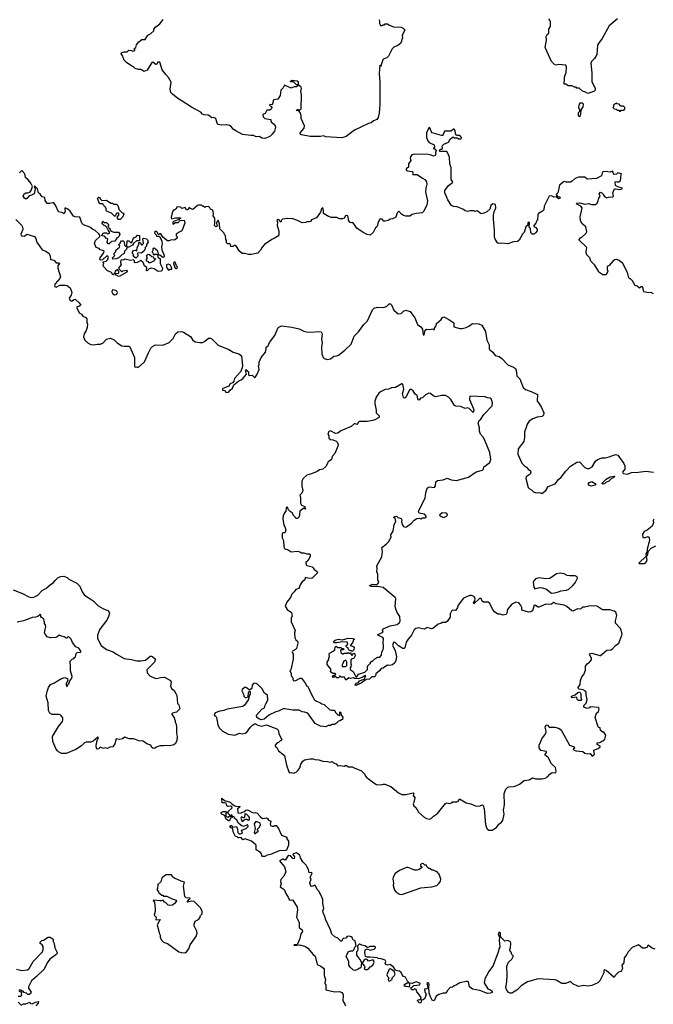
# Model space of a CAD drawing. Extents: x 1985742 to 2252716, y 78271 to 266492.
# Tile 25 of 250: x 2056606 to 2064611, y 155902 to 168344. Entities that reach past the tile are written whole.
import ezdxf

# ---------------------------------------------------------------- set-up
doc = ezdxf.new("R2010")
doc.units = 0

msp = doc.modelspace()

# ---------------------------------------------------------------- linework, layer by layer
at = {"layer": '0CON10XD'}
for points in [[(2061143, 168345), (2061152, 168332), (2061153, 168295), (2061165, 168270), (2061185, 168270), (2061195, 168280), (2061215, 168280), (2061225, 168290), (2061255, 168290), (2061268, 168278), (2061330, 168255), (2061425, 168248), (2061455, 168234), (2061470, 168215), (2061440, 168145), (2061442, 168115), (2061434, 168096), (2061432, 168075), (2061417, 168045), (2061385, 168018), (2061335, 167997), (2061314, 167976), (2061265, 167882), (2061245, 167862), (2061205, 167848), (2061195, 167838), (2061165, 167750), (2061155, 167768), (2061149, 167665), (2061158, 167558), (2061157, 167275), (2061148, 167165), (2061135, 167110), (2061118, 167085), (2061075, 167066), (2061047, 167043), (2061011, 167031), (2060835, 166948), (2060731, 166869), (2060675, 166850), (2060475, 166863), (2060445, 166877), (2060405, 166870), (2060275, 166868), (2060165, 166891), (2060154, 166895), (2060151, 166915), (2060202, 166975), (2060206, 167005), (2060164, 167095), (2060164, 167135), (2060151, 167171), (2060132, 167192), (2060100, 167195), (2060115, 167210), (2060125, 167210), (2060135, 167200), (2060162, 167218), (2060167, 167395), (2060159, 167435), (2060168, 167475), (2060162, 167492), (2060135, 167513), (2060127, 167513), (2060105, 167497), (2060075, 167496), (2060035, 167480), (2059950, 167515), (2059937, 167483), (2059906, 167454), (2059898, 167385), (2059868, 167342), (2059815, 167332), (2059808, 167325), (2059806, 167294), (2059795, 167270), (2059775, 167271), (2059763, 167265), (2059770, 167255), (2059789, 167249), (2059791, 167235), (2059784, 167215), (2059765, 167201), (2059729, 167201), (2059709, 167161), (2059678, 167145), (2059684, 167115), (2059705, 167094), (2059780, 167085), (2059778, 167065), (2059782, 167055), (2059830, 167015), (2059840, 166985), (2059826, 166934), (2059795, 166898), (2059765, 166868), (2059705, 166843), (2059665, 166846), (2059635, 166870), (2059595, 166863), (2059562, 166882), (2059525, 166880), (2059420, 166895), (2059335, 166938), (2059305, 166960), (2059280, 166995), (2059255, 167008), (2059225, 167017), (2059155, 167013), (2059115, 167019), (2059100, 167035), (2059085, 167097), (2059055, 167110), (2059033, 167103), (2059010, 167125), (2058987, 167137), (2058935, 167142), (2058915, 167152), (2058896, 167176), (2058775, 167240), (2058648, 167325), (2058605, 167347), (2058535, 167403), (2058517, 167425), (2058508, 167465), (2058522, 167555), (2058488, 167615), (2058451, 167651), (2058405, 167712), (2058375, 167809), (2058352, 167808), (2058335, 167780), (2058325, 167780), (2058287, 167807), (2058275, 167802), (2058218, 167705), (2058175, 167688), (2058155, 167708), (2058136, 167716), (2058107, 167713), (2058066, 167726), (2058045, 167750), (2058010, 167765), (2057954, 167804), (2057928, 167835), (2057912, 167865), (2057910, 167885), (2057890, 167915), (2057894, 167926), (2057925, 167937), (2057965, 167940), (2057985, 167960), (2058017, 167957), (2058035, 167948), (2058060, 167955), (2058060, 167965), (2058050, 167975), (2058072, 167995), (2058084, 168026), (2058110, 168065), (2058148, 168092), (2058190, 168095), (2058225, 168150), (2058260, 168165), (2058300, 168205), (2058302, 168225), (2058328, 168255), (2058375, 168290), (2058418, 168345)], [(2063265, 167948), (2063247, 167995), (2063261, 168085), (2063257, 168133), (2063271, 168159), (2063290, 168175), (2063290, 168225), (2063312, 168258), (2063312, 168322), (2063305, 168340), (2063290, 168355)], [(2064157, 168355), (2064053, 168265), (2063967, 168105), (2063917, 168045), (2063906, 168024), (2063896, 167904), (2063870, 167855), (2063832, 167815), (2063823, 167793), (2063836, 167674), (2063836, 167565), (2063878, 167475), (2063878, 167455), (2063860, 167435), (2063785, 167412), (2063755, 167430), (2063715, 167442), (2063675, 167478), (2063645, 167480), (2063635, 167490), (2063615, 167490), (2063585, 167510), (2063535, 167510), (2063505, 167530), (2063485, 167530), (2063488, 167605), (2063494, 167636), (2063512, 167675), (2063514, 167744), (2063508, 167768), (2063415, 167780), (2063385, 167770), (2063365, 167778), (2063325, 167818), (2063265, 167948)], [(2060125, 167520), (2060105, 167520), (2060065, 167558), (2060035, 167558), (2060022, 167565), (2060045, 167582), (2060113, 167573), (2060123, 167563), (2060125, 167520)], [(2063675, 167120), (2063690, 167135), (2063697, 167153), (2063700, 167205), (2063726, 167244), (2063728, 167275), (2063715, 167290), (2063685, 167290), (2063673, 167275), (2063668, 167235), (2063680, 167205), (2063680, 167185), (2063663, 167167), (2063660, 167135), (2063675, 167120)], [(2064195, 167190), (2064205, 167200), (2064235, 167200), (2064250, 167215), (2064250, 167235), (2064235, 167250), (2064202, 167252), (2064180, 167275), (2064155, 167280), (2064145, 167290), (2064135, 167280), (2064122, 167278), (2064110, 167265), (2064110, 167245), (2064100, 167235), (2064115, 167220), (2064142, 167212), (2064155, 167200), (2064175, 167200), (2064185, 167190), (2064195, 167190)], [(2062053, 166483), (2062040, 166525), (2062036, 166606), (2062012, 166665), (2061995, 166677), (2061915, 166678), (2061910, 166695), (2061922, 166708), (2061935, 166708), (2061948, 166715), (2061950, 166725), (2061942, 166745), (2061949, 166755), (2061965, 166771), (2062025, 166798), (2062044, 166836), (2062075, 166860), (2062085, 166860), (2062095, 166850), (2062132, 166852), (2062155, 166838), (2062185, 166840), (2062186, 166855), (2062165, 166882), (2062135, 166880), (2062122, 166885), (2062112, 166905), (2062108, 166945), (2062095, 166961), (2062085, 166963), (2062056, 166934), (2061972, 166935), (2061957, 166893), (2061948, 166882), (2061935, 166879), (2061816, 166915), (2061803, 166935), (2061789, 166979), (2061785, 166984), (2061775, 166979), (2061747, 166915), (2061746, 166855), (2061764, 166814), (2061781, 166791), (2061841, 166761), (2061848, 166735), (2061840, 166720), (2061830, 166715), (2061855, 166708), (2061866, 166694), (2061859, 166665), (2061863, 166645), (2061855, 166628), (2061835, 166618), (2061805, 166631), (2061745, 166644), (2061645, 166641), (2061595, 166646), (2061560, 166635), (2061542, 166612), (2061538, 166595), (2061547, 166563), (2061520, 166525), (2061518, 166482), (2061490, 166460), (2061487, 166445), (2061505, 166436), (2061565, 166428), (2061576, 166415), (2061570, 166395), (2061575, 166390), (2061628, 166388), (2061695, 166340), (2061726, 166326), (2061747, 166295), (2061749, 166265), (2061736, 166215), (2061734, 166166), (2061760, 166055), (2061752, 166005), (2061713, 165925), (2061690, 165905), (2061614, 165896), (2061565, 165882), (2061535, 165862), (2061485, 165862), (2061455, 165872), (2061430, 165885), (2061395, 165924), (2061374, 165905), (2061359, 165851), (2061315, 165828), (2061285, 165822), (2061260, 165805), (2061225, 165798), (2061205, 165798), (2061185, 165822), (2061162, 165828), (2061148, 165812), (2061130, 165775), (2061127, 165743), (2061118, 165725), (2061102, 165715), (2061070, 165655), (2061035, 165623), (2060995, 165632), (2060945, 165657), (2060865, 165712), (2060815, 165782), (2060795, 165778), (2060777, 165787), (2060762, 165812), (2060762, 165828), (2060751, 165865), (2060735, 165872), (2060723, 165865), (2060705, 165836), (2060685, 165830), (2060645, 165829), (2060615, 165846), (2060545, 165844), (2060506, 165856), (2060444, 165894), (2060444, 165935), (2060435, 165970), (2060420, 165955), (2060408, 165912), (2060355, 165842), (2060292, 165815), (2060280, 165795), (2060265, 165788), (2060235, 165790), (2060215, 165780), (2060175, 165778), (2060115, 165808), (2060056, 165826), (2059995, 165833), (2059928, 165822), (2059910, 165805), (2059908, 165792), (2059895, 165790), (2059883, 165815), (2059865, 165821), (2059856, 165805), (2059863, 165785), (2059861, 165745), (2059881, 165671), (2059880, 165625), (2059869, 165611), (2059835, 165588), (2059792, 165568), (2059698, 165505), (2059669, 165471), (2059648, 165432), (2059615, 165393), (2059535, 165378), (2059495, 165378), (2059445, 165392), (2059415, 165390), (2059385, 165418), (2059335, 165490), (2059315, 165490), (2059305, 165480), (2059275, 165480), (2059270, 165505), (2059258, 165518), (2059245, 165510), (2059232, 165512), (2059220, 165525), (2059220, 165555), (2059210, 165565), (2059208, 165618), (2059192, 165632), (2059188, 165648), (2059135, 165700), (2059129, 165765), (2059115, 165810), (2059100, 165795), (2059092, 165775), (2059100, 165735), (2059085, 165726), (2059067, 165745), (2059072, 165775), (2059070, 165835), (2059052, 165865), (2059056, 165895), (2059046, 165936), (2059015, 165950), (2059010, 165965), (2058992, 165982), (2058952, 165978), (2058945, 165970), (2058925, 165990), (2058915, 165990), (2058905, 166000), (2058865, 166002), (2058853, 165997), (2058795, 165948), (2058758, 165958), (2058745, 165970), (2058738, 165952), (2058725, 165940), (2058712, 165942), (2058695, 165970), (2058655, 165960), (2058637, 165977), (2058595, 165980), (2058578, 165952), (2058565, 165940), (2058555, 165940), (2058535, 165920), (2058518, 165845), (2058525, 165830), (2058575, 165840), (2058635, 165840), (2058640, 165835), (2058622, 165818), (2058550, 165795), (2058540, 165785), (2058542, 165762), (2058575, 165782), (2058607, 165783), (2058632, 165808), (2058685, 165810), (2058692, 165775), (2058653, 165675), (2058644, 165666), (2058619, 165661), (2058582, 165635), (2058582, 165615), (2058597, 165597), (2058597, 165583), (2058561, 165559), (2058525, 165564), (2058492, 165548), (2058475, 165550), (2058415, 165597), (2058388, 165638), (2058375, 165640), (2058365, 165630), (2058355, 165630), (2058346, 165656), (2058335, 165667), (2058324, 165666), (2058311, 165659), (2058312, 165642), (2058330, 165625), (2058335, 165610), (2058365, 165610), (2058375, 165602), (2058404, 165545), (2058407, 165513), (2058396, 165475), (2058403, 165435), (2058432, 165365), (2058432, 165348), (2058415, 165338), (2058377, 165367), (2058362, 165372), (2058357, 165405), (2058347, 165425), (2058305, 165456), (2058288, 165452), (2058290, 165425), (2058280, 165415), (2058280, 165405), (2058288, 165398), (2058292, 165382), (2058305, 165370), (2058315, 165380), (2058335, 165380), (2058350, 165365), (2058352, 165342), (2058381, 165321), (2058380, 165265), (2058412, 165205), (2058405, 165180), (2058392, 165168), (2058355, 165162), (2058305, 165196), (2058266, 165204), (2058244, 165196), (2058215, 165170), (2058208, 165175), (2058211, 165211), (2058182, 165235), (2058166, 165276), (2058135, 165300), (2058092, 165278), (2058065, 165272), (2058058, 165278), (2058057, 165297), (2058045, 165310), (2058005, 165300), (2057935, 165318), (2057922, 165308), (2057882, 165305), (2057878, 165275), (2057890, 165245), (2057860, 165215), (2057860, 165195), (2057895, 165160), (2057908, 165172), (2057955, 165178), (2057962, 165165), (2057958, 165152), (2057865, 165098), (2057820, 165115), (2057822, 165138), (2057855, 165140), (2057860, 165145), (2057860, 165165), (2057852, 165172), (2057848, 165188), (2057812, 165168), (2057810, 165145), (2057788, 165122), (2057782, 165122), (2057768, 165148), (2057715, 165170), (2057664, 165225), (2057662, 165245), (2057670, 165265), (2057662, 165272), (2057660, 165285), (2057697, 165293), (2057720, 165315), (2057720, 165325), (2057730, 165335), (2057722, 165342), (2057718, 165358), (2057705, 165358), (2057652, 165308), (2057625, 165307), (2057617, 165315), (2057622, 165335), (2057666, 165395), (2057672, 165415), (2057658, 165428), (2057625, 165437), (2057611, 165451), (2057574, 165464), (2057550, 165515), (2057566, 165555), (2057619, 165605), (2057623, 165615), (2057608, 165638), (2057561, 165681), (2057525, 165697), (2057493, 165723), (2057413, 165753), (2057391, 165775), (2057365, 165850), (2057305, 165852), (2057285, 165861), (2057243, 165925), (2057215, 165952), (2057182, 165965), (2057178, 165955), (2057179, 165921), (2057165, 165890), (2057150, 165905), (2057098, 165918), (2057060, 166000), (2057039, 166029), (2057025, 166032), (2056985, 166020), (2056955, 166022), (2056928, 166058), (2056925, 166098), (2056890, 166105), (2056865, 166140), (2056842, 166155), (2056833, 166205), (2056793, 166247), (2056790, 166235), (2056800, 166205), (2056790, 166145), (2056755, 166126), (2056725, 166120), (2056696, 166084), (2056685, 166078), (2056665, 166090), (2056650, 166115), (2056662, 166145), (2056684, 166156), (2056713, 166157), (2056735, 166167), (2056753, 166185), (2056770, 166235), (2056749, 166279), (2056715, 166322), (2056680, 166350), (2056671, 166395), (2056635, 166440), (2056605, 166408)], [(2064615, 164880), (2064586, 164896), (2064545, 164894), (2064495, 164904), (2064486, 164915), (2064483, 164953), (2064475, 164969), (2064460, 164970), (2064435, 164952), (2064407, 164977), (2064384, 164984), (2064348, 165045), (2064325, 165070), (2064315, 165070), (2064303, 165083), (2064285, 165150), (2064228, 165265), (2064182, 165302), (2064152, 165312), (2064125, 165310), (2064103, 165297), (2064055, 165240), (2064030, 165225), (2064028, 165188), (2064038, 165165), (2064015, 165120), (2063975, 165120), (2063924, 165154), (2063917, 165167), (2063873, 165243), (2063820, 165295), (2063810, 165335), (2063768, 165378), (2063762, 165415), (2063772, 165465), (2063672, 165562), (2063695, 165590), (2063705, 165590), (2063765, 165648), (2063773, 165665), (2063759, 165725), (2063708, 165768), (2063693, 165805), (2063688, 165855), (2063712, 165965), (2063695, 165989), (2063655, 166010), (2063642, 166025), (2063685, 166031), (2063745, 166012), (2063795, 166023), (2063829, 166009), (2063879, 166011), (2063901, 166025), (2063912, 166045), (2063925, 166090), (2063940, 166115), (2063928, 166145), (2063945, 166166), (2063963, 166155), (2063980, 166135), (2063980, 166125), (2064000, 166105), (2064025, 166092), (2064045, 166100), (2064100, 166105), (2064110, 166115), (2064102, 166155), (2064119, 166205), (2064135, 166209), (2064185, 166198), (2064217, 166205), (2064217, 166215), (2064165, 166231), (2064135, 166250), (2064128, 166292), (2064135, 166298), (2064150, 166295), (2064175, 166297), (2064195, 166312), (2064202, 166342), (2064200, 166365), (2064210, 166395), (2064165, 166410), (2064147, 166393), (2064118, 166388), (2064108, 166398), (2064106, 166416), (2064095, 166430), (2064065, 166418), (2064008, 166428), (2063975, 166422), (2063964, 166406), (2063955, 166370), (2063895, 166339), (2063775, 166328), (2063745, 166356), (2063665, 166353), (2063625, 166339), (2063585, 166303), (2063565, 166293), (2063515, 166293), (2063485, 166300), (2063428, 166255), (2063406, 166155), (2063386, 166135), (2063401, 166111), (2063426, 166106), (2063437, 166095), (2063415, 166082), (2063386, 166106), (2063353, 166103), (2063325, 166118), (2063296, 166114), (2063233, 165987), (2063227, 165943), (2063210, 165925), (2063162, 165895), (2063152, 165875), (2063150, 165815), (2063140, 165805), (2063128, 165772), (2063100, 165745), (2063102, 165732), (2063129, 165719), (2063142, 165695), (2063142, 165675), (2063125, 165650), (2063107, 165633), (2063080, 165635), (2063063, 165653), (2063060, 165705), (2063042, 165725), (2063048, 165778), (2063036, 165786), (2063025, 165778), (2063024, 165746), (2063002, 165728), (2062980, 165655), (2062959, 165635), (2062915, 165558), (2062895, 165540), (2062845, 165538), (2062775, 165512), (2062695, 165520), (2062655, 165518), (2062644, 165524), (2062615, 165570), (2062607, 165597), (2062607, 165685), (2062592, 165825), (2062592, 165875), (2062600, 165915), (2062620, 165965), (2062618, 166008), (2062583, 166017), (2062560, 165995), (2062545, 165950), (2062510, 165915), (2062472, 165898), (2062435, 165892), (2062387, 165927), (2062355, 165922), (2062345, 165928), (2062295, 165928), (2062265, 165920), (2062235, 165930), (2062215, 165948), (2062135, 165978), (2062085, 165982), (2062062, 165995), (2062015, 166070), (2061978, 166155), (2061976, 166184), (2062025, 166248), (2062076, 166285), (2062077, 166297), (2062057, 166325), (2062058, 166475), (2062053, 166483)], [(2057875, 165820), (2057855, 165820), (2057840, 165835), (2057840, 165855), (2057860, 165875), (2057858, 165898), (2057832, 165898), (2057820, 165885), (2057818, 165862), (2057805, 165860), (2057765, 165900), (2057712, 165922), (2057700, 165935), (2057700, 165955), (2057690, 165975), (2057660, 166005), (2057658, 166018), (2057625, 166018), (2057615, 166022), (2057590, 166085), (2057605, 166100), (2057615, 166100), (2057625, 166080), (2057645, 166060), (2057705, 166062), (2057758, 166028), (2057780, 166025), (2057793, 166013), (2057830, 166015), (2057848, 165995), (2057862, 165942), (2057902, 165902), (2057915, 165900), (2057920, 165885), (2057910, 165855), (2057875, 165820)], [(2056558, 165818), (2056633, 165743), (2056642, 165725), (2056646, 165695), (2056620, 165635), (2056628, 165615), (2056665, 165610), (2056695, 165636), (2056792, 165605), (2056806, 165586), (2056824, 165535), (2056892, 165435), (2056935, 165420), (2056978, 165388), (2056993, 165355), (2056994, 165314), (2057021, 165311)], [(2057735, 165510), (2057722, 165512), (2057712, 165532), (2057720, 165575), (2057705, 165580), (2057677, 165607), (2057642, 165615), (2057655, 165642), (2057675, 165653), (2057702, 165652), (2057715, 165640), (2057740, 165645), (2057740, 165665), (2057723, 165683), (2057708, 165718), (2057688, 165738), (2057672, 165742), (2057655, 165760), (2057650, 165775), (2057655, 165800), (2057672, 165782), (2057705, 165780), (2057728, 165758), (2057730, 165745), (2057720, 165735), (2057728, 165728), (2057732, 165712), (2057747, 165707), (2057752, 165682), (2057762, 165672), (2057795, 165660), (2057855, 165660), (2057870, 165635), (2057865, 165610), (2057845, 165590), (2057832, 165588), (2057830, 165575), (2057810, 165545), (2057768, 165542), (2057735, 165510)], [(2057785, 165320), (2057780, 165335), (2057810, 165365), (2057800, 165375), (2057800, 165395), (2057818, 165412), (2057823, 165437), (2057868, 165472), (2057870, 165485), (2057860, 165495), (2057860, 165505), (2057880, 165525), (2057880, 165535), (2057892, 165548), (2057915, 165550), (2057928, 165538), (2057930, 165495), (2057942, 165482), (2057955, 165480), (2057960, 165485), (2057962, 165548), (2057985, 165548), (2058005, 165530), (2058025, 165530), (2058045, 165588), (2058078, 165602), (2058095, 165620), (2058118, 165618), (2058118, 165552), (2058082, 165548), (2058042, 165518), (2058030, 165495), (2057985, 165470), (2057962, 165468), (2057957, 165443), (2057932, 165418), (2057925, 165390), (2057897, 165373), (2057860, 165335), (2057825, 165322), (2057785, 165320)], [(2058075, 165330), (2058042, 165352), (2058040, 165365), (2058050, 165375), (2058032, 165392), (2058030, 165405), (2058045, 165428), (2058065, 165430), (2058088, 165422), (2058090, 165465), (2058110, 165505), (2058112, 165528), (2058128, 165528), (2058145, 165500), (2058155, 165500), (2058170, 165515), (2058162, 165575), (2058170, 165585), (2058210, 165575), (2058222, 165562), (2058228, 165535), (2058210, 165505), (2058208, 165482), (2058190, 165465), (2058190, 165445), (2058182, 165438), (2058180, 165425), (2058145, 165393), (2058102, 165398), (2058090, 165385), (2058098, 165378), (2058098, 165355), (2058075, 165330)], [(2058255, 165272), (2058243, 165273), (2058228, 165288), (2058210, 165295), (2058210, 165315), (2058222, 165335), (2058210, 165355), (2058215, 165370), (2058228, 165382), (2058248, 165378), (2058275, 165350), (2058288, 165348), (2058302, 165332), (2058320, 165325), (2058295, 165293), (2058255, 165272)], [(2057021, 165311), (2057038, 165305), (2057065, 165270), (2057105, 165270), (2057110, 165265), (2057088, 165232), (2057088, 165205), (2057121, 165095), (2057113, 165075), (2057054, 165005), (2057046, 164985), (2057050, 164975), (2057065, 164966), (2057115, 164989), (2057185, 164991), (2057205, 164987), (2057245, 164958), (2057263, 164895), (2057256, 164864), (2057233, 164825), (2057242, 164795), (2057265, 164788), (2057290, 164810), (2057305, 164811), (2057356, 164765), (2057380, 164735), (2057355, 164719), (2057330, 164715), (2057328, 164705), (2057359, 164639), (2057385, 164622), (2057405, 164600), (2057442, 164582), (2057456, 164566), (2057454, 164524), (2057464, 164495), (2057457, 164455), (2057444, 164415), (2057420, 164375), (2057412, 164335), (2057428, 164295), (2057472, 164255), (2057505, 164241), (2057545, 164237), (2057585, 164246), (2057625, 164243), (2057655, 164256), (2057705, 164307), (2057755, 164322), (2057799, 164299), (2057839, 164259), (2057896, 164224), (2057925, 164218), (2057985, 164218), (2057999, 164209), (2058057, 164075), (2058055, 163960), (2058065, 163952), (2058087, 163957), (2058105, 163948), (2058185, 164022), (2058234, 164135), (2058265, 164194), (2058285, 164215), (2058323, 164237), (2058415, 164231), (2058495, 164264), (2058545, 164315), (2058574, 164375), (2058605, 164401), (2058654, 164404), (2058675, 164397), (2058763, 164343), (2058794, 164295), (2058825, 164273), (2058880, 164265), (2058915, 164266), (2058941, 164279), (2058990, 164320), (2059015, 164322), (2059035, 164310), (2059113, 164233), (2059247, 164177), (2059305, 164143), (2059375, 164122), (2059408, 164095), (2059421, 163975), (2059417, 163945), (2059396, 163893), (2059319, 163811), (2059310, 163775), (2059293, 163757), (2059265, 163741), (2059249, 163715), (2059174, 163685), (2059168, 163675), (2059170, 163665), (2059195, 163660), (2059214, 163634), (2059245, 163638), (2059265, 163665), (2059295, 163689), (2059311, 163729), (2059375, 163780), (2059405, 163792), (2059429, 163815), (2059470, 163865), (2059457, 163915), (2059465, 163923), (2059496, 163895), (2059498, 163858), (2059505, 163850), (2059545, 163853), (2059575, 163820), (2059604, 163856), (2059632, 163925), (2059622, 163965), (2059632, 163988), (2059633, 164017), (2059658, 164075), (2059710, 164145), (2059722, 164185), (2059720, 164205), (2059745, 164222), (2059764, 164265), (2059830, 164355), (2059868, 164445), (2059881, 164459), (2059915, 164474), (2060045, 164460), (2060135, 164440), (2060195, 164408), (2060228, 164398), (2060285, 164396), (2060395, 164404), (2060415, 164398), (2060426, 164375), (2060419, 164305), (2060427, 164265), (2060421, 164205), (2060425, 164120), (2060439, 164075), (2060455, 164062), (2060495, 164052), (2060535, 164061), (2060575, 164094), (2060615, 164098), (2060633, 164107), (2060712, 164168), (2060794, 164245), (2060830, 164345), (2060885, 164400), (2060955, 164491), (2061001, 164539), (2061065, 164677), (2061085, 164698), (2061125, 164713), (2061205, 164707), (2061246, 164724), (2061275, 164752), (2061292, 164752), (2061305, 164740), (2061335, 164672), (2061388, 164628), (2061425, 164632), (2061455, 164662), (2061485, 164672), (2061538, 164658), (2061599, 164575), (2061633, 164493), (2061676, 164465), (2061696, 164435), (2061705, 164362), (2061715, 164362), (2061730, 164420), (2061745, 164432), (2061785, 164428), (2061825, 164440), (2061835, 164430), (2061845, 164430), (2061850, 164455), (2061868, 164475), (2061872, 164505), (2061932, 164555), (2061950, 164580), (2061965, 164588), (2062030, 164555), (2062092, 164515), (2062090, 164465), (2062165, 164443), (2062195, 164442), (2062245, 164456), (2062279, 164471), (2062325, 164507), (2062407, 164503), (2062445, 164485), (2062493, 164405), (2062506, 164295), (2062537, 164235), (2062536, 164186), (2062541, 164175), (2062583, 164143), (2062615, 164102), (2062665, 164088), (2062696, 164065), (2062775, 163982), (2062844, 163954), (2062870, 163935), (2062880, 163915), (2062887, 163845), (2062926, 163806), (2062966, 163696), (2062995, 163670), (2063068, 163648), (2063148, 163608), (2063143, 163523), (2063165, 163500), (2063197, 163443), (2063227, 163375), (2063222, 163345), (2063208, 163332), (2063145, 163321), (2063089, 163301), (2063045, 163270), (2063017, 163235), (2063002, 163178), (2062984, 163136), (2062986, 163065), (2062976, 163015), (2062905, 162920), (2062898, 162855), (2062949, 162739), (2062982, 162705), (2063011, 162691), (2063029, 162665), (2063060, 162645), (2063062, 162625), (2063055, 162601), (2063005, 162566), (2063002, 162545), (2063029, 162435), (2063041, 162421), (2063072, 162405), (2063098, 162378), (2063134, 162364), (2063175, 162369), (2063205, 162358), (2063254, 162395), (2063285, 162446), (2063371, 162479), (2063415, 162533), (2063448, 162562), (2063505, 162639), (2063565, 162704), (2063645, 162754), (2063678, 162758), (2063747, 162685), (2063775, 162674), (2063800, 162675), (2063837, 162695), (2063883, 162765), (2063908, 162785), (2063965, 162810), (2064003, 162807), (2064055, 162820), (2064135, 162852), (2064165, 162842), (2064240, 162735), (2064253, 162705), (2064251, 162665), (2064223, 162625), (2064232, 162612), (2064285, 162602), (2064335, 162624), (2064425, 162626), (2064518, 162638), (2064615, 162628)], [(2058485, 165180), (2058505, 165191), (2058527, 165193), (2058528, 165205), (2058506, 165245), (2058483, 165257), (2058463, 165247), (2058460, 165225), (2058469, 165199), (2058485, 165180)], [(2058585, 165200), (2058599, 165215), (2058596, 165225), (2058587, 165235), (2058569, 165279), (2058555, 165280), (2058550, 165265), (2058560, 165225), (2058572, 165205), (2058585, 165200)], [(2057805, 164869), (2057825, 164872), (2057835, 164877), (2057844, 164895), (2057835, 164912), (2057815, 164923), (2057785, 164930), (2057775, 164926), (2057771, 164905), (2057785, 164881), (2057805, 164869)], [(2062575, 158103), (2062632, 158135), (2062661, 158179), (2062695, 158205), (2062710, 158225), (2062726, 158305), (2062719, 158355), (2062730, 158425), (2062726, 158565), (2062749, 158621), (2062774, 158646), (2062785, 158652), (2062845, 158653), (2062865, 158660), (2062920, 158685), (2062979, 158731), (2063045, 158741), (2063085, 158764), (2063125, 158750), (2063205, 158751), (2063245, 158761), (2063274, 158776), (2063305, 158810), (2063335, 158830), (2063375, 158829), (2063381, 158835), (2063386, 158845), (2063374, 158895), (2063323, 158943), (2063282, 159022), (2063242, 159055), (2063262, 159085), (2063260, 159095), (2063190, 159110), (2063171, 159145), (2063171, 159175), (2063184, 159216), (2063204, 159256), (2063254, 159326), (2063258, 159355), (2063243, 159405), (2063258, 159432), (2063275, 159429), (2063295, 159406), (2063366, 159406), (2063415, 159392), (2063435, 159380), (2063454, 159355), (2063551, 159175), (2063612, 159155), (2063615, 159140), (2063600, 159125), (2063610, 159115), (2063635, 159104), (2063720, 159095), (2063748, 159078), (2063785, 159068), (2063812, 159072), (2063835, 159042), (2063845, 159042), (2063860, 159055), (2063868, 159065), (2063858, 159105), (2063862, 159115), (2063914, 159136), (2063940, 159155), (2063940, 159165), (2063904, 159184), (2063900, 159205), (2063935, 159212), (2063961, 159229), (2063988, 159235), (2064000, 159255), (2064010, 159305), (2063985, 159340), (2063975, 159340), (2063944, 159364), (2063938, 159398), (2063925, 159400), (2063915, 159410), (2063877, 159525), (2063895, 159580), (2063917, 159603), (2063925, 159620), (2063926, 159636), (2063918, 159655), (2063815, 159660), (2063805, 159650), (2063775, 159642), (2063740, 159655), (2063732, 159665), (2063735, 159680), (2063762, 159708), (2063776, 159754), (2063762, 159815), (2063762, 159845), (2063755, 159859), (2063725, 159878), (2063673, 159883), (2063665, 159890), (2063663, 159905), (2063686, 159944), (2063691, 159995), (2063710, 160040), (2063732, 160068), (2063753, 160125), (2063756, 160174), (2063777, 160205), (2063807, 160225), (2063830, 160255), (2063829, 160275), (2063808, 160315), (2063807, 160333), (2063835, 160338), (2063935, 160310), (2063945, 160312), (2064024, 160376), (2064075, 160382), (2064097, 160395), (2064135, 160437), (2064174, 160466), (2064213, 160565), (2064216, 160585), (2064195, 160652), (2064135, 160720), (2064132, 160748), (2064149, 160815), (2064136, 160856), (2064115, 160869), (2064064, 160886), (2063969, 160889), (2063905, 160929), (2063885, 160936), (2063856, 160934), (2063815, 160938), (2063745, 160919), (2063715, 160920), (2063695, 160901), (2063675, 160897), (2063655, 160901), (2063595, 160871), (2063581, 160875), (2063518, 160928), (2063485, 160947), (2063384, 160964), (2063355, 160980), (2063316, 160954), (2063255, 160958), (2063165, 160920), (2063155, 160920), (2063125, 160942), (2063105, 160948), (2063083, 160875), (2063065, 160860), (2063035, 160856), (2062950, 160885), (2062949, 160915), (2062935, 160950), (2062912, 160975), (2062875, 160986), (2062825, 160957), (2062776, 160905), (2062766, 160885), (2062764, 160855), (2062753, 160827), (2062715, 160820), (2062675, 160833), (2062645, 160832), (2062605, 160860), (2062580, 160895), (2062546, 160966), (2062526, 160986), (2062465, 160982), (2062448, 160995), (2062435, 161030), (2062415, 161032), (2062345, 160964), (2062338, 160975), (2062357, 161003), (2062362, 161025), (2062348, 161055), (2062315, 161068), (2062295, 161070), (2062214, 161036), (2062144, 160946), (2062137, 160915), (2062115, 160882), (2062105, 160878), (2062075, 160882), (2062060, 160870), (2062046, 160835), (2062043, 160795), (2062005, 160741), (2061985, 160728), (2061945, 160726), (2061925, 160714), (2061895, 160707), (2061825, 160650), (2061808, 160648), (2061755, 160666), (2061716, 160644), (2061645, 160660), (2061610, 160650), (2061592, 160635), (2061555, 160565), (2061513, 160517), (2061490, 160480), (2061473, 160407), (2061465, 160398), (2061445, 160400), (2061394, 160434), (2061345, 160478), (2061330, 160475), (2061317, 160435), (2061350, 160375), (2061367, 160295), (2061360, 160245), (2061344, 160216), (2061318, 160192), (2061284, 160184), (2061255, 160186), (2061221, 160169), (2061198, 160152), (2061173, 160147), (2061158, 160122), (2061105, 160080), (2061100, 160055), (2061088, 160042), (2061055, 160040), (2061025, 160012), (2060984, 160006), (2060920, 159960), (2060851, 159931), (2060840, 159935), (2060848, 159945), (2060861, 159959), (2060885, 159968), (2060900, 159990), (2060957, 160013), (2060980, 160055), (2060973, 160057), (2060940, 160035), (2060885, 160017), (2060835, 160020), (2060825, 160030), (2060785, 160018), (2060765, 160030), (2060740, 160005), (2060725, 160000), (2060710, 160035), (2060668, 160038), (2060655, 160050), (2060645, 160050), (2060642, 160038), (2060632, 160028), (2060615, 160028), (2060595, 160040), (2060565, 160032), (2060560, 160045), (2060565, 160060), (2060585, 160050), (2060600, 160075), (2060592, 160082), (2060563, 160083), (2060535, 160102), (2060532, 160115), (2060540, 160135), (2060490, 160195), (2060492, 160225), (2060512, 160258), (2060512, 160285), (2060520, 160295), (2060518, 160332), (2060530, 160345), (2060567, 160363), (2060588, 160382), (2060590, 160415), (2060605, 160428), (2060625, 160410), (2060665, 160410), (2060675, 160400), (2060698, 160398), (2060698, 160382), (2060665, 160380), (2060660, 160375), (2060665, 160350), (2060685, 160330), (2060695, 160330), (2060705, 160340), (2060745, 160340), (2060755, 160350), (2060765, 160340), (2060775, 160340), (2060785, 160350), (2060793, 160323), (2060805, 160310), (2060815, 160330), (2060838, 160338), (2060843, 160305), (2060828, 160272), (2060805, 160270), (2060790, 160255), (2060790, 160195), (2060800, 160185), (2060792, 160178), (2060790, 160165), (2060780, 160155), (2060783, 160133), (2060819, 160109), (2060855, 160040), (2060865, 160040), (2060885, 160073), (2060965, 160098), (2061000, 160135), (2061002, 160175), (2061040, 160215), (2061040, 160225), (2061055, 160240), (2061065, 160240), (2061092, 160268), (2061133, 160287), (2061155, 160290), (2061178, 160315), (2061180, 160355), (2061200, 160385), (2061202, 160405), (2061203, 160445), (2061198, 160465), (2061202, 160525), (2061196, 160536), (2061130, 160565), (2061132, 160575), (2061200, 160605), (2061190, 160625), (2061200, 160645), (2061285, 160683), (2061375, 160700), (2061405, 160728), (2061413, 160745), (2061408, 160805), (2061374, 160855), (2061358, 160895), (2061352, 160935), (2061357, 161025), (2061350, 161045), (2061198, 161168), (2061126, 161184), (2061045, 161184), (2061027, 161195), (2061065, 161210), (2061115, 161206), (2061132, 161215), (2061142, 161235), (2061133, 161267), (2061129, 161335), (2061120, 161370), (2061124, 161405), (2061118, 161442), (2061180, 161555), (2061190, 161625), (2061180, 161675), (2061237, 161715), (2061266, 161745), (2061298, 161805), (2061297, 161835), (2061325, 161880), (2061338, 161965), (2061360, 162005), (2061350, 162045), (2061330, 162055), (2061345, 162068), (2061365, 162070), (2061383, 162053), (2061425, 162041), (2061434, 162025), (2061428, 162005), (2061439, 161965), (2061455, 161941), (2061475, 161931), (2061495, 161934), (2061555, 161984), (2061588, 162022), (2061625, 162041), (2061654, 162044), (2061675, 162038), (2061695, 162050), (2061725, 162048), (2061740, 162055), (2061742, 162072), (2061720, 162095), (2061655, 162110), (2061647, 162117), (2061644, 162135), (2061731, 162299), (2061738, 162365), (2061754, 162425), (2061779, 162441), (2061846, 162434), (2061860, 162455), (2061865, 162505), (2061885, 162520), (2061955, 162528), (2062005, 162549), (2062059, 162529), (2062125, 162522), (2062277, 162565), (2062375, 162633), (2062455, 162650), (2062466, 162665), (2062470, 162695), (2062545, 162749), (2062557, 162785), (2062544, 162875), (2062489, 163019), (2062464, 163064), (2062426, 163105), (2062416, 163146), (2062416, 163186), (2062400, 163245), (2062412, 163278), (2062432, 163295), (2062470, 163355), (2062577, 163465), (2062580, 163505), (2062569, 163541), (2062563, 163555), (2062552, 163562), (2062516, 163566), (2062485, 163577), (2062292, 163588), (2062289, 163545), (2062339, 163425), (2062342, 163405), (2062335, 163380), (2062285, 163430), (2062265, 163438), (2062235, 163430), (2062176, 163456), (2062115, 163460), (2062099, 163469), (2062053, 163545), (2062025, 163574), (2061987, 163597), (2061934, 163596), (2061865, 163579), (2061832, 163592), (2061795, 163620), (2061777, 163623), (2061735, 163603), (2061695, 163567), (2061670, 163560), (2061655, 163538), (2061645, 163540), (2061636, 163555), (2061628, 163595), (2061604, 163614), (2061576, 163656), (2061552, 163672), (2061535, 163672), (2061490, 163585), (2061478, 163565), (2061465, 163560), (2061455, 163570), (2061442, 163622), (2061459, 163675), (2061445, 163738), (2061435, 163742), (2061355, 163697), (2061305, 163692)], [(2061305, 163692), (2061265, 163677), (2061225, 163672), (2061166, 163644), (2061143, 163625), (2061110, 163575), (2061092, 163525), (2061092, 163495), (2061112, 163412), (2061112, 163375), (2061147, 163337), (2061147, 163323), (2061140, 163315), (2061095, 163289), (2061069, 163281), (2060995, 163269), (2060894, 163266), (2060882, 163255), (2060875, 163232), (2060865, 163228), (2060835, 163240), (2060795, 163202), (2060665, 163148), (2060625, 163119), (2060595, 163117), (2060535, 163147), (2060511, 163139), (2060500, 163105), (2060510, 163085), (2060510, 163055), (2060535, 163038), (2060566, 163036), (2060605, 163018), (2060621, 163001), (2060630, 162975), (2060626, 162954), (2060586, 162864), (2060552, 162825), (2060544, 162786), (2060500, 162755), (2060496, 162735), (2060475, 162700), (2060438, 162665), (2060395, 162658), (2060365, 162634), (2060294, 162606), (2060235, 162589), (2060187, 162545), (2060172, 162515), (2060172, 162455), (2060182, 162395), (2060169, 162361), (2060146, 162335), (2060152, 162305), (2060152, 162235), (2060165, 162210), (2060210, 162195), (2060210, 162175), (2060220, 162165), (2060215, 162160), (2060195, 162170), (2060147, 162133), (2060135, 162062), (2060115, 162040), (2060095, 162040), (2060090, 162055), (2060068, 162075), (2060048, 162115), (2060025, 162128), (2060002, 162152), (2059990, 162185), (2059985, 162190), (2059972, 162178), (2059968, 162135), (2059950, 162115), (2059933, 162077), (2059929, 162035), (2059944, 161955), (2059957, 161935), (2059967, 161895), (2059958, 161862), (2059935, 161862), (2059922, 161855), (2059922, 161795), (2059938, 161765), (2059943, 161685), (2059957, 161657), (2059997, 161647), (2060035, 161618), (2060115, 161627), (2060145, 161620), (2060165, 161608), (2060195, 161608), (2060235, 161593), (2060270, 161595), (2060276, 161586), (2060277, 161565), (2060249, 161511), (2060223, 161485), (2060224, 161455), (2060235, 161447), (2060302, 161432), (2060316, 161416), (2060326, 161396), (2060362, 161375), (2060368, 161355), (2060362, 161345), (2060297, 161283), (2060245, 161287), (2060214, 161296), (2060208, 161265), (2060175, 161242), (2060150, 161205), (2060132, 161158), (2060093, 161145), (2060076, 161114), (2060043, 161087), (2060029, 161045), (2059982, 160985), (2059961, 160935), (2059985, 160890), (2060040, 160855), (2060048, 160805), (2060038, 160792), (2060034, 160735), (2060088, 160625), (2060080, 160595), (2060084, 160534), (2060095, 160510), (2060115, 160490), (2060122, 160465), (2060105, 160400), (2060090, 160385), (2060054, 160366), (2060048, 160355), (2060063, 160325), (2060060, 160265), (2060032, 160128), (2060020, 160115), (2060036, 160086), (2060038, 160055), (2060052, 160035), (2060062, 159995), (2060075, 159988), (2060097, 159993), (2060150, 160025), (2060165, 160022), (2060218, 159955), (2060230, 159925), (2060245, 159918), (2060255, 159902), (2060288, 159825), (2060331, 159751), (2060355, 159731), (2060397, 159717), (2060425, 159698), (2060455, 159692), (2060523, 159623), (2060545, 159618), (2060585, 159620), (2060595, 159590), (2060625, 159560), (2060635, 159560), (2060645, 159550), (2060650, 159555), (2060650, 159600), (2060665, 159590), (2060668, 159558), (2060689, 159529), (2060685, 159500), (2060672, 159498), (2060657, 159483), (2060635, 159480), (2060610, 159455), (2060582, 159438), (2060555, 159437), (2060534, 159426), (2060504, 159426), (2060475, 159410), (2060405, 159417), (2060341, 159451), (2060255, 159570), (2060235, 159586), (2060205, 159596), (2060175, 159598), (2060135, 159618), (2060055, 159621), (2059955, 159638), (2059935, 159636), (2059874, 159606), (2059841, 159599), (2059752, 159558), (2059694, 159506), (2059655, 159499), (2059634, 159504), (2059602, 159525), (2059597, 159555), (2059667, 159633), (2059700, 159650), (2059707, 159683), (2059718, 159698), (2059743, 159745), (2059735, 159810), (2059698, 159835), (2059668, 159888), (2059609, 159949), (2059595, 159958), (2059565, 159960), (2059543, 159937), (2059537, 159893), (2059508, 159872), (2059479, 159899), (2059455, 159909), (2059415, 159882), (2059412, 159862), (2059433, 159823), (2059437, 159795), (2059455, 159780), (2059472, 159778), (2059492, 159788), (2059495, 159840), (2059505, 159860), (2059518, 159855), (2059518, 159825), (2059500, 159785), (2059499, 159755), (2059445, 159681), (2059424, 159666), (2059227, 159633), (2059185, 159614), (2059134, 159606), (2059074, 159586), (2059063, 159555), (2059083, 159543), (2059093, 159525), (2059108, 159435), (2059126, 159396), (2059165, 159360), (2059238, 159318), (2059325, 159303), (2059385, 159328), (2059415, 159320), (2059455, 159330), (2059475, 159342), (2059519, 159401), (2059549, 159431), (2059574, 159446), (2059585, 159446), (2059615, 159430), (2059665, 159417), (2059725, 159433), (2059856, 159385), (2059871, 159365), (2059880, 159325), (2059918, 159245), (2059905, 159230), (2059895, 159230), (2059875, 159210), (2059860, 159205), (2059833, 159177), (2059833, 159165), (2059856, 159146), (2059877, 159105), (2059950, 159045), (2059976, 158926), (2060005, 158840), (2060015, 158828), (2060035, 158830), (2060065, 158823), (2060100, 158835), (2060125, 158860), (2060145, 158892), (2060160, 158935), (2060184, 158976), (2060205, 158990), (2060275, 159005), (2060313, 159003), (2060336, 158994), (2060385, 158991), (2060435, 158974), (2060495, 158972), (2060527, 158963), (2060555, 158972), (2060570, 158955), (2060603, 158943), (2060625, 158917), (2060655, 158920), (2060705, 158912), (2060725, 158926), (2060760, 158905), (2060805, 158904), (2060832, 158892), (2060924, 158854), (2060964, 158814), (2060974, 158784), (2060995, 158758), (2061015, 158750), (2061080, 158700), (2061115, 158681), (2061175, 158674), (2061204, 158686), (2061218, 158685), (2061294, 158654), (2061393, 158573), (2061434, 158554), (2061485, 158555), (2061578, 158575), (2061584, 158565), (2061578, 158538), (2061590, 158530), (2061598, 158515), (2061587, 158453), (2061578, 158435), (2061585, 158412), (2061609, 158389), (2061645, 158329), (2061715, 158266), (2061745, 158249), (2061785, 158242), (2061805, 158252), (2061835, 158282), (2061885, 158312), (2061985, 158438), (2062005, 158448), (2062035, 158440), (2062065, 158450), (2062075, 158460), (2062127, 158463), (2062145, 158470), (2062160, 158485), (2062163, 158497), (2062245, 158448), (2062306, 158436), (2062375, 158408), (2062425, 158412), (2062455, 158422), (2062462, 158415), (2062474, 158374), (2062493, 158175), (2062510, 158125), (2062515, 158114), (2062535, 158103), (2062575, 158103)], [(2063825, 162451), (2063794, 162464), (2063794, 162485), (2063802, 162498), (2063835, 162510), (2063890, 162475), (2063875, 162461), (2063845, 162454), (2063825, 162451)], [(2063977, 162477), (2063960, 162485), (2064015, 162540), (2064065, 162566), (2064120, 162575), (2064118, 162565), (2064077, 162543), (2064049, 162515), (2064012, 162498), (2063995, 162481), (2063977, 162477)], [(2061965, 162053), (2062008, 162075), (2062012, 162092), (2061997, 162107), (2061945, 162112), (2061910, 162085), (2061930, 162065), (2061965, 162053)], [(2064618, 162032), (2064611, 162015), (2064612, 161985), (2064596, 161944), (2064533, 161895), (2064495, 161875), (2064476, 161845), (2064481, 161801), (2064496, 161796), (2064545, 161814), (2064561, 161795), (2064562, 161765), (2064534, 161655), (2064534, 161625), (2064517, 161595), (2064520, 161565), (2064428, 161475), (2064431, 161471), (2064496, 161474), (2064516, 161484), (2064532, 161515), (2064527, 161563), (2064543, 161585), (2064546, 161624), (2064585, 161667), (2064645, 161694)], [(2056525, 161140), (2056642, 161092), (2056720, 161050), (2056755, 161042), (2056785, 161046), (2056837, 161073), (2056890, 161130), (2056938, 161155), (2056992, 161205), (2057035, 161232), (2057057, 161263), (2057092, 161295), (2057125, 161310), (2057165, 161313), (2057204, 161294), (2057225, 161273), (2057328, 161225), (2057368, 161185), (2057394, 161114), (2057424, 161074), (2057532, 161005), (2057597, 160937), (2057655, 160904), (2057728, 160875), (2057742, 160845), (2057729, 160805), (2057709, 160755), (2057643, 160677), (2057616, 160635), (2057589, 160565), (2057591, 160525), (2057636, 160436), (2057705, 160386), (2057788, 160358), (2057830, 160325), (2057925, 160271), (2058019, 160259), (2058085, 160242), (2058135, 160241), (2058195, 160253), (2058255, 160300), (2058272, 160302), (2058290, 160295), (2058317, 160267), (2058315, 160240), (2058308, 160225), (2058212, 160128), (2058215, 160090), (2058250, 160055), (2058313, 160023), (2058335, 160020), (2058386, 160034), (2058435, 160036), (2058512, 159995), (2058522, 159975), (2058513, 159925), (2058523, 159895), (2058556, 159866), (2058578, 159828), (2058592, 159805), (2058602, 159705), (2058618, 159685), (2058630, 159635), (2058588, 159592), (2058538, 159582), (2058530, 159575), (2058530, 159565), (2058558, 159525), (2058560, 159505), (2058572, 159485), (2058570, 159465), (2058580, 159455), (2058588, 159415), (2058588, 159335), (2058597, 159283), (2058592, 159235), (2058573, 159197), (2058555, 159182), (2058505, 159170), (2058445, 159172), (2058425, 159167), (2058375, 159167), (2058335, 159153), (2058315, 159139), (2058295, 159136), (2058276, 159146), (2058265, 159179), (2058213, 159195), (2058166, 159226), (2058112, 159232), (2058048, 159258), (2057988, 159258), (2057935, 159277), (2057905, 159259), (2057867, 159247), (2057824, 159256), (2057807, 159195), (2057782, 159158), (2057745, 159152), (2057715, 159137), (2057685, 159142), (2057665, 159134), (2057625, 159152), (2057600, 159130), (2057585, 159126), (2057576, 159135), (2057573, 159173), (2057583, 159237), (2057602, 159275), (2057595, 159280), (2057535, 159226), (2057507, 159217), (2057445, 159213), (2057425, 159207), (2057385, 159167), (2057315, 159123), (2057195, 159073), (2057135, 159072), (2057095, 159092), (2057082, 159105), (2057063, 159135), (2057027, 159225), (2057022, 159285), (2057095, 159413), (2057146, 159475), (2057153, 159495), (2057153, 159523), (2057125, 159558), (2057106, 159566), (2057015, 159563), (2056985, 159582), (2056972, 159615), (2056965, 159710), (2056940, 159795), (2056952, 159855), (2056971, 159905), (2056995, 159942), (2057045, 159963), (2057085, 159992), (2057135, 160018), (2057175, 160032), (2057211, 160021), (2057214, 159995), (2057193, 159955), (2057194, 159934), (2057208, 159915), (2057207, 159925), (2057225, 159951), (2057238, 159992), (2057266, 160024), (2057271, 160045), (2057248, 160115), (2057250, 160165), (2057243, 160237), (2057270, 160265), (2057285, 160270), (2057300, 160285), (2057310, 160295), (2057320, 160335), (2057332, 160348), (2057379, 160351), (2057378, 160365), (2057355, 160401), (2057315, 160420), (2057273, 160475), (2057256, 160515), (2057225, 160544), (2057210, 160540), (2057205, 160530), (2057195, 160530), (2057168, 160548), (2057133, 160553), (2057105, 160566), (2057075, 160540), (2057062, 160538), (2056995, 160533), (2056955, 160548), (2056935, 160568), (2056921, 160595), (2056922, 160618), (2056938, 160675), (2056934, 160694), (2056920, 160715), (2056920, 160735), (2056910, 160745), (2056917, 160755), (2056906, 160775), (2056880, 160790), (2056872, 160802), (2056872, 160825), (2056865, 160829), (2056836, 160804), (2056806, 160794), (2056765, 160792), (2056715, 160768), (2056655, 160748), (2056575, 160732)], [(2063325, 161098), (2063365, 161102), (2063415, 161113), (2063441, 161129), (2063515, 161136), (2063545, 161150), (2063595, 161193), (2063622, 161228), (2063652, 161288), (2063648, 161305), (2063625, 161318), (2063555, 161316), (2063525, 161322), (2063485, 161340), (2063435, 161349), (2063390, 161340), (2063306, 161284), (2063255, 161277), (2063165, 161290), (2063125, 161277), (2063100, 161255), (2063092, 161238), (2063102, 161172), (2063115, 161152), (2063175, 161170), (2063206, 161166), (2063255, 161152), (2063325, 161098)], [(2060805, 160360), (2060795, 160370), (2060772, 160372), (2060760, 160385), (2060758, 160408), (2060745, 160410), (2060730, 160425), (2060732, 160438), (2060750, 160455), (2060745, 160480), (2060675, 160482), (2060615, 160469), (2060585, 160472), (2060570, 160485), (2060590, 160505), (2060635, 160517), (2060685, 160508), (2060755, 160531), (2060815, 160527), (2060838, 160518), (2060825, 160510), (2060809, 160471), (2060780, 160435), (2060817, 160427), (2060832, 160415), (2060827, 160383), (2060805, 160360)], [(2060725, 160170), (2060740, 160185), (2060740, 160225), (2060725, 160250), (2060702, 160238), (2060693, 160227), (2060690, 160205), (2060680, 160195), (2060682, 160172), (2060725, 160170)], [(2063665, 159740), (2063655, 159750), (2063642, 159782), (2063587, 159777), (2063576, 159785), (2063578, 159795), (2063625, 159813), (2063656, 159844), (2063685, 159849), (2063697, 159827), (2063694, 159784), (2063702, 159755), (2063695, 159742), (2063665, 159740)], [(2059672, 157772), (2059664, 157784), (2059662, 157805), (2059650, 157820), (2059594, 157854), (2059594, 157904), (2059588, 157918), (2059536, 157966), (2059455, 157993), (2059425, 157982), (2059405, 158010), (2059368, 158008), (2059355, 158020), (2059334, 158024), (2059303, 158083), (2059298, 158118), (2059285, 158130), (2059272, 158132), (2059263, 158143), (2059275, 158160), (2059285, 158160), (2059295, 158140), (2059345, 158150), (2059358, 158115), (2059363, 158073), (2059378, 158058), (2059395, 158058), (2059420, 158065), (2059410, 158105), (2059466, 158124), (2059492, 158148), (2059489, 158169), (2059485, 158172), (2059435, 158150), (2059404, 158164), (2059370, 158190), (2059350, 158230), (2059322, 158255), (2059315, 158270), (2059295, 158280), (2059290, 158280), (2059290, 158265), (2059270, 158255), (2059255, 158220), (2059245, 158222), (2059212, 158245), (2059198, 158288), (2059165, 158300), (2059150, 158315), (2059150, 158325), (2059175, 158340), (2059215, 158340), (2059220, 158325), (2059210, 158315), (2059210, 158285), (2059222, 158272), (2059235, 158268), (2059255, 158280), (2059290, 158280), (2059285, 158300), (2059275, 158290), (2059265, 158290), (2059240, 158315), (2059242, 158338), (2059290, 158385), (2059288, 158398), (2059275, 158408), (2059235, 158400), (2059222, 158412), (2059213, 158443), (2059195, 158450), (2059165, 158450), (2059162, 158508), (2059195, 158477), (2059265, 158457), (2059291, 158431), (2059325, 158410), (2059352, 158402), (2059388, 158405), (2059385, 158390), (2059358, 158372), (2059361, 158331), (2059368, 158318), (2059405, 158320), (2059415, 158332), (2059452, 158338), (2059462, 158355), (2059485, 158361), (2059555, 158322), (2059585, 158327), (2059605, 158318), (2059644, 158274), (2059675, 158250), (2059725, 158258), (2059735, 158252), (2059751, 158231), (2059780, 158215), (2059777, 158193), (2059770, 158185), (2059775, 158160), (2059795, 158152), (2059815, 158153), (2059828, 158162), (2059845, 158160), (2059876, 158125), (2059915, 158038), (2059980, 158015), (2059980, 157995), (2060002, 157965), (2060004, 157915), (2059975, 157852), (2059965, 157847), (2059885, 157840), (2059775, 157796), (2059732, 157788), (2059705, 157772), (2059672, 157772)], [(2059415, 158212), (2059455, 158240), (2059475, 158240), (2059495, 158230), (2059510, 158235), (2059508, 158265), (2059499, 158279), (2059475, 158300), (2059452, 158308), (2059448, 158262), (2059435, 158260), (2059408, 158272), (2059398, 158255), (2059415, 158212)], [(2059585, 158060), (2059605, 158080), (2059618, 158082), (2059620, 158095), (2059610, 158105), (2059610, 158115), (2059637, 158143), (2059648, 158175), (2059643, 158193), (2059605, 158210), (2059585, 158210), (2059570, 158185), (2059580, 158125), (2059568, 158075), (2059575, 158060), (2059585, 158060)], [(2060882, 156345), (2060845, 156329), (2060822, 156335), (2060780, 156370), (2060766, 156395), (2060765, 156445), (2060731, 156505), (2060757, 156565), (2060785, 156580), (2060815, 156580), (2060829, 156591), (2060840, 156625), (2060859, 156641), (2060846, 156706), (2060822, 156712), (2060813, 156723), (2060808, 156745), (2060796, 156756), (2060775, 156762), (2060745, 156758), (2060725, 156738), (2060694, 156736), (2060684, 156726), (2060678, 156702), (2060665, 156699), (2060627, 156737), (2060588, 156755), (2060550, 156790), (2060534, 156845), (2060468, 156978), (2060462, 157015), (2060444, 157045), (2060438, 157085), (2060448, 157115), (2060436, 157175), (2060438, 157225), (2060415, 157278), (2060384, 157334), (2060364, 157355), (2060345, 157398), (2060335, 157408), (2060301, 157391), (2060287, 157397), (2060279, 157409), (2060272, 157438), (2060290, 157485), (2060280, 157495), (2060280, 157515), (2060302, 157562), (2060295, 157568), (2060262, 157565), (2060254, 157605), (2060237, 157635), (2060225, 157659), (2060182, 157702), (2060152, 157755), (2060146, 157786), (2060105, 157817), (2060064, 157806), (2060058, 157795), (2060078, 157765), (2060075, 157742), (2060055, 157743), (2060027, 157777), (2060005, 157781), (2059988, 157772), (2059965, 157728), (2059955, 157722), (2059937, 157737), (2059927, 157737), (2059888, 157715), (2059951, 157641), (2059968, 157575), (2059945, 157520), (2059905, 157480), (2059900, 157455), (2059908, 157425), (2059898, 157385), (2059947, 157355), (2059971, 157295), (2059998, 157258), (2060009, 157225), (2060025, 157218), (2060045, 157222), (2060058, 157218), (2060110, 157130), (2060118, 157095), (2060103, 157003), (2060137, 156935), (2060136, 156875), (2060174, 156845), (2060179, 156825), (2060175, 156812), (2060157, 156795), (2060144, 156734), (2060118, 156662), (2060112, 156658), (2060075, 156656), (2060070, 156645), (2060146, 156654), (2060215, 156631), (2060245, 156611), (2060313, 156533), (2060341, 156511), (2060365, 156405), (2060412, 156385), (2060445, 156358), (2060451, 156345), (2060452, 156265), (2060471, 156215), (2060461, 156175), (2060474, 156145), (2060474, 156085), (2060585, 156060), (2060645, 156065), (2060675, 156050), (2060690, 156035), (2060695, 156015), (2060690, 155945), (2060715, 155905), (2060721, 155885)], [(2061425, 157288), (2061445, 157293), (2061674, 157376), (2061815, 157388), (2061877, 157403), (2061907, 157433), (2061922, 157458), (2061928, 157485), (2061907, 157547), (2061875, 157580), (2061865, 157580), (2061835, 157598), (2061818, 157598), (2061785, 157620), (2061775, 157620), (2061750, 157645), (2061745, 157660), (2061725, 157660), (2061707, 157677), (2061695, 157680), (2061682, 157678), (2061670, 157665), (2061672, 157652), (2061688, 157638), (2061688, 157632), (2061652, 157608), (2061622, 157598), (2061595, 157598), (2061515, 157630), (2061495, 157630), (2061405, 157593), (2061352, 157555), (2061325, 157510), (2061320, 157485), (2061327, 157435), (2061323, 157405), (2061343, 157345), (2061367, 157317), (2061403, 157293), (2061425, 157288)], [(2058695, 156553), (2058715, 156567), (2058744, 156605), (2058760, 156655), (2058842, 156768), (2058849, 156805), (2058841, 156835), (2058811, 156895), (2058809, 156915), (2058825, 156952), (2058864, 156976), (2058884, 156996), (2058892, 157025), (2058910, 157045), (2058913, 157075), (2058896, 157116), (2058811, 157201), (2058783, 157207), (2058723, 157193), (2058744, 157226), (2058757, 157235), (2058758, 157245), (2058709, 157249), (2058694, 157264), (2058674, 157396), (2058690, 157445), (2058645, 157458), (2058563, 157495), (2058540, 157510), (2058525, 157537), (2058455, 157537), (2058435, 157527), (2058408, 157502), (2058397, 157485), (2058389, 157451), (2058353, 157417), (2058348, 157365), (2058340, 157355), (2058343, 157343), (2058360, 157325), (2058360, 157315), (2058402, 157282), (2058415, 157280), (2058425, 157270), (2058465, 157268), (2058534, 157234), (2058585, 157220), (2058588, 157205), (2058562, 157175), (2058535, 157157), (2058505, 157152), (2058480, 157155), (2058453, 157183), (2058434, 157194), (2058417, 157217), (2058395, 157208), (2058375, 157208), (2058295, 157220), (2058292, 157215), (2058308, 157195), (2058318, 157105), (2058318, 157075), (2058307, 157027), (2058332, 157005), (2058325, 156970), (2058380, 156975), (2058341, 156905), (2058371, 156795), (2058383, 156775), (2058381, 156745), (2058400, 156710), (2058425, 156687), (2058475, 156671), (2058618, 156565), (2058646, 156556), (2058695, 156553)], [(2064635, 156598), (2064595, 156614), (2064545, 156648), (2064528, 156622), (2064505, 156611), (2064474, 156614), (2064425, 156653), (2064345, 156619), (2064292, 156565), (2064278, 156532), (2064242, 156488), (2064238, 156425), (2064214, 156395), (2064220, 156355), (2064211, 156329), (2064201, 156319), (2064171, 156309), (2064130, 156265), (2064118, 156242), (2064015, 156328), (2063993, 156337), (2063988, 156332), (2063985, 156300), (2063935, 156200), (2063910, 156175), (2063835, 156142), (2063785, 156132), (2063735, 156140), (2063665, 156128), (2063595, 156162), (2063565, 156192), (2063535, 156177), (2063503, 156167), (2063455, 156167), (2063386, 156206), (2063363, 156213), (2063155, 156223), (2063022, 156185), (2062942, 156135), (2062885, 156080), (2062825, 156043), (2062802, 156042), (2062778, 156055), (2062755, 156088), (2062748, 156115), (2062761, 156185), (2062767, 156275), (2062761, 156385), (2062780, 156435), (2062822, 156475), (2062840, 156505), (2062840, 156515), (2062823, 156533), (2062815, 156560), (2062798, 156578), (2062798, 156595), (2062808, 156615), (2062810, 156675), (2062805, 156690), (2062775, 156708), (2062735, 156702), (2062721, 156711), (2062690, 156745), (2062682, 156762), (2062681, 156805), (2062665, 156816), (2062651, 156795), (2062668, 156748), (2062664, 156715), (2062672, 156625), (2062660, 156605), (2062654, 156575), (2062586, 156394), (2062535, 156315), (2062483, 156225), (2062474, 156175), (2062520, 156100), (2062555, 156087), (2062575, 156070), (2062575, 156052), (2062555, 156043), (2062515, 156041), (2062418, 156078), (2062325, 156094), (2062291, 156125), (2062278, 156185), (2062265, 156192), (2062245, 156192), (2062165, 156172), (2062125, 156148), (2062095, 156138), (2062075, 156120), (2062045, 156113), (2062009, 156071), (2061995, 156044), (2061955, 156044), (2061902, 156028), (2061870, 156005), (2061842, 155948), (2061818, 155955), (2061796, 155996), (2061780, 156045), (2061781, 156075), (2061770, 156105), (2061776, 156114), (2061778, 156155), (2061765, 156172), (2061755, 156172), (2061750, 156165), (2061762, 156125), (2061760, 156105), (2061752, 156098), (2061722, 156095), (2061724, 156064), (2061742, 156025), (2061723, 155975), (2061705, 155957), (2061680, 155955), (2061680, 155935), (2061671, 155919), (2061655, 155921), (2061639, 155935), (2061633, 155955), (2061673, 155967), (2061677, 155987), (2061649, 156029), (2061625, 156060), (2061615, 156090), (2061595, 156098), (2061580, 156085), (2061565, 156087), (2061553, 156095), (2061550, 156115), (2061565, 156120), (2061585, 156142), (2061662, 156148), (2061666, 156164), (2061661, 156171), (2061615, 156186), (2061566, 156164), (2061530, 156170), (2061506, 156196), (2061482, 156245), (2061445, 156260), (2061427, 156305), (2061405, 156321), (2061375, 156324), (2061354, 156334), (2061325, 156380), (2061310, 156385), (2061287, 156407), (2061255, 156399), (2061232, 156405), (2061222, 156415), (2061232, 156445), (2061222, 156462), (2061175, 156478), (2061133, 156483), (2061125, 156490), (2061035, 156500), (2060997, 156497), (2060977, 156507), (2060966, 156556), (2060971, 156589), (2060995, 156604), (2061035, 156588), (2061067, 156593), (2061085, 156600), (2061100, 156615), (2061100, 156625), (2061092, 156632), (2061035, 156633), (2060999, 156619), (2060965, 156640), (2060928, 156648), (2060905, 156662), (2060895, 156661), (2060878, 156645), (2060872, 156635), (2060880, 156605), (2060872, 156578), (2060860, 156565), (2060862, 156525), (2060914, 156455), (2060923, 156425), (2060918, 156362), (2060905, 156360), (2060882, 156345)], [(2056565, 156347), (2056635, 156329), (2056705, 156339), (2056727, 156355), (2056777, 156443), (2056893, 156565), (2056903, 156595), (2056902, 156635), (2056890, 156655), (2056865, 156670), (2056864, 156686), (2056885, 156710), (2056907, 156713), (2056968, 156752), (2056992, 156752), (2057030, 156725), (2057030, 156695), (2057042, 156672), (2057052, 156615), (2057077, 156567), (2057078, 156545), (2057063, 156527), (2056986, 156474), (2056952, 156428), (2056915, 156348), (2056815, 156248), (2056755, 156198), (2056718, 156125), (2056718, 156105), (2056752, 156055), (2056740, 156035), (2056725, 156028), (2056708, 156028), (2056692, 156042), (2056662, 156052), (2056648, 156068), (2056635, 156070), (2056625, 156080), (2056595, 156080)], [(2060995, 156342), (2061018, 156355), (2061035, 156377), (2061068, 156395), (2061083, 156435), (2061075, 156460), (2061055, 156462), (2061015, 156448), (2060995, 156468), (2060975, 156472), (2060954, 156456), (2060938, 156432), (2060938, 156415), (2060964, 156385), (2060968, 156375), (2060960, 156355), (2060975, 156342), (2060995, 156342)], [(2061275, 156193), (2061310, 156215), (2061312, 156235), (2061342, 156268), (2061349, 156285), (2061337, 156317), (2061305, 156343), (2061285, 156350), (2061273, 156347), (2061243, 156275), (2061253, 156253), (2061272, 156235), (2061262, 156215), (2061265, 156200), (2061275, 156193)], [(2061525, 156123), (2061532, 156128), (2061537, 156143), (2061530, 156170), (2061508, 156172), (2061458, 156145), (2061462, 156135), (2061475, 156130), (2061493, 156133), (2061525, 156123)], [(2056595, 156070), (2056628, 156058), (2056630, 156045), (2056623, 156035), (2056630, 156015), (2056615, 156003), (2056585, 156000)], [(2056585, 155930), (2056625, 155890), (2056655, 155908), (2056685, 155908), (2056725, 155927), (2056735, 155928), (2056743, 155913), (2056765, 155909), (2056805, 155928), (2056845, 155938), (2056838, 155915), (2056811, 155885)]]:
    msp.add_lwpolyline(points, dxfattribs=at)

doc.saveas('drawing.dxf')
